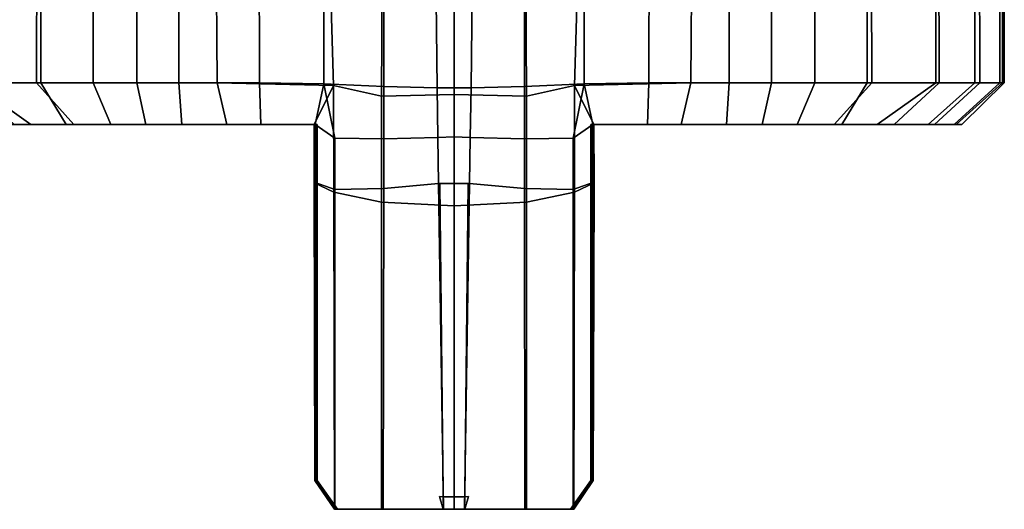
# Model space of a CAD drawing. Extents: x -17.9 to 18, y -14.2 to 13.3.
# Tile 3 of 61: x -13.6 to -11.8, y -14.2 to -13.3. Entities that reach past the tile are written whole.
import ezdxf

# ---------------------------------------------------------------- set-up
doc = ezdxf.new("R2010")
doc.units = 0
doc.layers.add('HDI8056C_KNOBS_-_1', color=252, linetype='CONTINUOUS')

msp = doc.modelspace()

# ---------------------------------------------------------------- linework, layer by layer
at = {"layer": 'HDI8056C_KNOBS_-_1'}
for points in [[(-13.5604, -13.4528, 2.2861), (-13.5603, -12.7097, 2.2808), (-13.6909, -12.7098, 2.4692), (-13.6925, -13.4528, 2.4685)], [(-13.6865, -13.4528, 3.4576), (-13.6874, -12.7097, 3.4582), (-13.5664, -12.7097, 3.6222), (-13.5685, -13.4528, 3.6193)], [(-13.4653, -12.7097, 3.7181), (-13.4642, -13.4528, 3.7192), (-13.5685, -13.4528, 3.6193), (-13.5664, -12.7097, 3.6222)], [(-13.3843, -13.4528, 2.1285), (-13.3843, -12.7096, 2.1274), (-13.5603, -12.7097, 2.2808), (-13.5604, -13.4528, 2.2861)], [(-13.306, -12.7097, 3.8303), (-13.3069, -13.4528, 3.8317), (-13.4642, -13.4528, 3.7192), (-13.4653, -12.7097, 3.7181)], [(-13.2362, -13.4528, 2.0392), (-13.2421, -12.7096, 2.04), (-13.3843, -12.7096, 2.1274), (-13.3843, -13.4528, 2.1285)], [(-13.1608, -12.7097, 3.9024), (-13.1588, -13.4528, 3.9046), (-13.3069, -13.4528, 3.8317), (-13.306, -12.7097, 3.8303)], [(-13.0226, -13.458, 1.9742), (-13.0447, -12.7096, 1.9761), (-13.2421, -12.7096, 2.04), (-13.2362, -13.4528, 2.0392)], [(-13.0403, -12.7098, 3.9405), (-13.0403, -13.4546, 3.9419), (-13.1588, -13.4528, 3.9046), (-13.1608, -12.7097, 3.9024)], [(-12.9343, -13.4776, 1.9499), (-12.9301, -12.7096, 1.9474), (-13.0447, -12.7096, 1.9761), (-13.0226, -13.458, 1.9742)], [(-12.9303, -13.4596, 3.961), (-13.0403, -13.4546, 3.9419), (-13.0403, -12.7098, 3.9405), (-12.9296, -12.7098, 3.9599)], [(-12.9301, -12.7096, 1.9474), (-12.9343, -13.4776, 1.9499), (-12.8012, -13.474, 1.9392), (-12.8012, -12.7096, 1.9387)], [(-12.8407, -12.7087, 3.9705), (-12.8323, -13.4622, 3.9713), (-12.9303, -13.4596, 3.961), (-12.9296, -12.7098, 3.9599)], [(-12.8012, -13.4623, 3.9717), (-12.8323, -13.4622, 3.9713), (-12.8407, -12.7087, 3.9705), (-12.8012, -12.7098, 3.972)], [(-12.8012, -13.4623, 3.9717), (-12.8012, -12.7098, 3.972), (-12.7616, -12.7087, 3.9705), (-12.77, -13.4622, 3.9713)], [(-12.6722, -12.7096, 1.9474), (-12.8012, -12.7096, 1.9387), (-12.8012, -13.474, 1.9392), (-12.668, -13.4776, 1.9499)], [(-12.7616, -12.7087, 3.9705), (-12.6727, -12.7098, 3.9599), (-12.672, -13.4596, 3.961), (-12.77, -13.4622, 3.9713)], [(-12.672, -13.4596, 3.961), (-12.6727, -12.7098, 3.9599), (-12.562, -12.7098, 3.9405), (-12.562, -13.4546, 3.9419)], [(-12.668, -13.4776, 1.9499), (-12.5797, -13.458, 1.9742), (-12.5576, -12.7096, 1.9761), (-12.6722, -12.7096, 1.9474)], [(-12.5797, -13.458, 1.9742), (-12.3661, -13.4528, 2.0392), (-12.3603, -12.7096, 2.04), (-12.5576, -12.7096, 1.9761)], [(-12.562, -12.7098, 3.9405), (-12.4415, -12.7097, 3.9024), (-12.4435, -13.4528, 3.9046), (-12.562, -13.4546, 3.9419)], [(-12.4415, -12.7097, 3.9024), (-12.2964, -12.7097, 3.8303), (-12.2954, -13.4528, 3.8317), (-12.4435, -13.4528, 3.9046)], [(-12.3661, -13.4528, 2.0392), (-12.2181, -13.4528, 2.1285), (-12.218, -12.7096, 2.1274), (-12.3603, -12.7096, 2.04)], [(-12.2964, -12.7097, 3.8303), (-12.137, -12.7097, 3.7181), (-12.1381, -13.4528, 3.7192), (-12.2954, -13.4528, 3.8317)], [(-12.2181, -13.4528, 2.1285), (-12.0419, -13.4528, 2.2861), (-12.042, -12.7097, 2.2808), (-12.218, -12.7096, 2.1274)], [(-12.137, -12.7097, 3.7181), (-12.0359, -12.7097, 3.6222), (-12.0338, -13.4528, 3.6193), (-12.1381, -13.4528, 3.7192)], [(-12.0419, -13.4528, 2.2861), (-11.9098, -13.4528, 2.4685), (-11.9114, -12.7098, 2.4692), (-12.042, -12.7097, 2.2808)], [(-11.9158, -13.4528, 3.4576), (-12.0338, -13.4528, 3.6193), (-12.0359, -12.7097, 3.6222), (-11.9149, -12.7097, 3.4582)], [(-11.8442, -13.4528, 3.2957), (-11.9158, -13.4528, 3.4576), (-11.9149, -12.7097, 3.4582), (-11.8433, -12.7097, 3.295)], [(-11.9098, -13.4528, 2.4685), (-11.835, -13.4528, 2.6575), (-11.8367, -12.7097, 2.6569), (-11.9114, -12.7098, 2.4692)], [(-11.7986, -13.4528, 3.138), (-11.8442, -13.4528, 3.2957), (-11.8433, -12.7097, 3.295), (-11.7976, -12.7097, 3.1359)], [(-11.7946, -12.7097, 2.8334), (-11.8367, -12.7097, 2.6569), (-11.835, -13.4528, 2.6575), (-11.7937, -13.4528, 2.8343)], [(-11.7901, -13.4528, 2.9797), (-11.7986, -13.4528, 3.138), (-11.7976, -12.7097, 3.1359), (-11.7906, -12.7097, 2.9784)], [(-11.7937, -13.4528, 2.8343), (-11.7901, -13.4528, 2.9797), (-11.7906, -12.7097, 2.9784), (-11.7946, -12.7097, 2.8334)], [(-13.7581, -13.4528, 3.2957), (-13.6865, -13.4528, 3.4576), (-13.5788, -13.5296, 3.4582), (-13.6724, -13.5296, 3.278)], [(-13.5604, -13.4528, 2.2861), (-13.6925, -13.4528, 2.4685), (-13.6096, -13.5296, 2.492), (-13.5137, -13.5296, 2.352)], [(-13.6865, -13.4528, 3.4576), (-13.5685, -13.4528, 3.6193), (-13.4997, -13.5296, 3.559), (-13.5788, -13.5296, 3.4582)], [(-13.5685, -13.4528, 3.6193), (-13.4642, -13.4528, 3.7192), (-13.4316, -13.5296, 3.6244), (-13.4997, -13.5296, 3.559)], [(-13.3843, -13.4528, 2.1285), (-13.5604, -13.4528, 2.2861), (-13.5137, -13.5296, 2.352), (-13.3675, -13.5296, 2.2133)], [(-13.4642, -13.4528, 3.7192), (-13.3069, -13.4528, 3.8317), (-13.3016, -13.5296, 3.7362), (-13.4316, -13.5296, 3.6244)], [(-13.2362, -13.4528, 2.0392), (-13.3843, -13.4528, 2.1285), (-13.3675, -13.5296, 2.2133), (-13.2186, -13.5296, 2.1229)], [(-13.3069, -13.4528, 3.8317), (-13.1588, -13.4528, 3.9046), (-13.1563, -13.5296, 3.8084), (-13.3016, -13.5296, 3.7362)], [(-13.2186, -13.5296, 2.1229), (-13.058, -13.5296, 2.0583), (-13.0226, -13.458, 1.9742), (-13.2362, -13.4528, 2.0392)], [(-13.1588, -13.4528, 3.9046), (-13.0403, -13.4546, 3.9419), (-13.0562, -13.5296, 3.8529), (-13.1563, -13.5296, 3.8084)], [(-13.058, -13.5296, 2.0583), (-13.0585, -13.6365, 2.0557), (-13.0222, -13.6538, 1.975), (-13.0226, -13.458, 1.9742)], [(-13.0403, -13.4546, 3.9419), (-13.0201, -13.5544, 3.9392), (-13.0562, -13.5296, 3.8529)], [(-12.9305, -13.5557, 3.9613), (-13.0201, -13.5544, 3.9392), (-13.0403, -13.4546, 3.9419), (-12.9303, -13.4596, 3.961)], [(-12.9343, -13.4776, 1.9499), (-13.0226, -13.458, 1.9742), (-13.0222, -13.6538, 1.975), (-12.9344, -13.6719, 1.9508)], [(-12.9303, -13.4596, 3.961), (-12.8323, -13.4622, 3.9713), (-12.8309, -13.5536, 3.9714), (-12.9305, -13.5557, 3.9613)], [(-12.672, -13.4596, 3.961), (-12.6718, -13.5557, 3.9613), (-12.7715, -13.5536, 3.9714), (-12.77, -13.4622, 3.9713)], [(-12.6718, -13.5557, 3.9613), (-12.672, -13.4596, 3.961), (-12.562, -13.4546, 3.9419), (-12.5823, -13.5544, 3.9392)], [(-12.668, -13.4776, 1.9499), (-12.668, -13.6719, 1.9508), (-12.5801, -13.6538, 1.975), (-12.5797, -13.458, 1.9742)], [(-12.562, -13.4546, 3.9419), (-12.5461, -13.5296, 3.8529), (-12.5823, -13.5544, 3.9392)], [(-12.5443, -13.5296, 2.0583), (-12.5797, -13.458, 1.9742), (-12.5801, -13.6538, 1.975), (-12.5438, -13.6365, 2.0557)], [(-12.3837, -13.5296, 2.1229), (-12.3661, -13.4528, 2.0392), (-12.5797, -13.458, 1.9742), (-12.5443, -13.5296, 2.0583)], [(-12.4435, -13.4528, 3.9046), (-12.446, -13.5296, 3.8084), (-12.5461, -13.5296, 3.8529), (-12.562, -13.4546, 3.9419)], [(-12.2954, -13.4528, 3.8317), (-12.3007, -13.5296, 3.7362), (-12.446, -13.5296, 3.8084), (-12.4435, -13.4528, 3.9046)], [(-12.3661, -13.4528, 2.0392), (-12.3837, -13.5296, 2.1229), (-12.2348, -13.5296, 2.2133), (-12.2181, -13.4528, 2.1285)], [(-12.1381, -13.4528, 3.7192), (-12.1707, -13.5296, 3.6244), (-12.3007, -13.5296, 3.7362), (-12.2954, -13.4528, 3.8317)], [(-12.2181, -13.4528, 2.1285), (-12.2348, -13.5296, 2.2133), (-12.0886, -13.5296, 2.352), (-12.0419, -13.4528, 2.2861)], [(-12.0338, -13.4528, 3.6193), (-12.1026, -13.5296, 3.559), (-12.1707, -13.5296, 3.6244), (-12.1381, -13.4528, 3.7192)], [(-11.9158, -13.4528, 3.4576), (-12.0235, -13.5296, 3.4582), (-12.1026, -13.5296, 3.559), (-12.0338, -13.4528, 3.6193)], [(-12.0419, -13.4528, 2.2861), (-12.0886, -13.5296, 2.352), (-11.9927, -13.5296, 2.492), (-11.9098, -13.4528, 2.4685)], [(-11.8442, -13.4528, 3.2957), (-11.9299, -13.5296, 3.278), (-12.0235, -13.5296, 3.4582), (-11.9158, -13.4528, 3.4576)], [(-11.9098, -13.4528, 2.4685), (-11.9927, -13.5296, 2.492), (-11.9186, -13.5296, 2.643), (-11.835, -13.4528, 2.6575)], [(-11.7986, -13.4528, 3.138), (-11.8824, -13.5296, 3.1054), (-11.9299, -13.5296, 3.278), (-11.8442, -13.4528, 3.2957)], [(-11.7937, -13.4528, 2.8343), (-11.835, -13.4528, 2.6575), (-11.9186, -13.5296, 2.643), (-11.8783, -13.5296, 2.8067)], [(-11.7901, -13.4528, 2.9797), (-11.8683, -13.5296, 2.9549), (-11.8824, -13.5296, 3.1054), (-11.7986, -13.4528, 3.138)], [(-11.8783, -13.5296, 2.8067), (-11.8683, -13.5296, 2.9549), (-11.7901, -13.4528, 2.9797), (-11.7937, -13.4528, 2.8343)], [(-12.9343, -13.4776, 1.9499), (-12.9344, -13.6719, 1.9508), (-12.8012, -13.6791, 1.9402), (-12.8012, -13.474, 1.9392)], [(-12.8012, -13.552, 3.9716), (-12.8309, -13.5536, 3.9714), (-12.8323, -13.4622, 3.9713), (-12.8012, -13.4623, 3.9717)], [(-12.8012, -13.552, 3.9716), (-12.8012, -13.4623, 3.9717), (-12.77, -13.4622, 3.9713), (-12.7715, -13.5536, 3.9714)], [(-12.668, -13.4776, 1.9499), (-12.8012, -13.474, 1.9392), (-12.8012, -13.6791, 1.9402), (-12.668, -13.6719, 1.9508)], [(-13.5496, -13.5296, 3.0726), (-13.55, -13.5296, 2.8888), (-13.734, -13.5296, 2.9549), (-13.7199, -13.5296, 3.1054)], [(-13.734, -13.5296, 2.9549), (-13.55, -13.5296, 2.8888), (-13.5332, -13.5296, 2.7131), (-13.724, -13.5296, 2.8067)], [(-13.724, -13.5296, 2.8067), (-13.5332, -13.5296, 2.7131), (-13.4992, -13.5296, 2.5232), (-13.6837, -13.5296, 2.643)], [(-13.6724, -13.5296, 3.278), (-13.5097, -13.5296, 3.2587), (-13.5496, -13.5296, 3.0726), (-13.7199, -13.5296, 3.1054)], [(-13.4992, -13.5296, 2.5232), (-13.5137, -13.5296, 2.352), (-13.6096, -13.5296, 2.492), (-13.6837, -13.5296, 2.643)], [(-13.4377, -13.5296, 3.4591), (-13.5097, -13.5296, 3.2587), (-13.6724, -13.5296, 3.278), (-13.5788, -13.5296, 3.4582)], [(-13.4316, -13.5296, 3.6244), (-13.4377, -13.5296, 3.4591), (-13.5788, -13.5296, 3.4582), (-13.4997, -13.5296, 3.559)], [(-13.2956, -13.5296, 3.0277), (-13.309, -13.5296, 2.81), (-13.55, -13.5296, 2.8888), (-13.5496, -13.5296, 3.0726)], [(-13.55, -13.5296, 2.8888), (-13.309, -13.5296, 2.81), (-13.321, -13.5296, 2.6085), (-13.5332, -13.5296, 2.7131)], [(-13.5097, -13.5296, 3.2587), (-13.2958, -13.5296, 3.2436), (-13.2956, -13.5296, 3.0277), (-13.5496, -13.5296, 3.0726)], [(-13.5332, -13.5296, 2.7131), (-13.321, -13.5296, 2.6085), (-13.3362, -13.5296, 2.4058), (-13.4992, -13.5296, 2.5232)], [(-13.3362, -13.5296, 2.4058), (-13.3675, -13.5296, 2.2133), (-13.5137, -13.5296, 2.352), (-13.4992, -13.5296, 2.5232)], [(-13.2898, -13.5296, 3.4795), (-13.2958, -13.5296, 3.2436), (-13.5097, -13.5296, 3.2587), (-13.4377, -13.5296, 3.4591)], [(-13.3016, -13.5296, 3.7362), (-13.2898, -13.5296, 3.4795), (-13.4377, -13.5296, 3.4591), (-13.4316, -13.5296, 3.6244)], [(-13.1841, -13.5296, 2.345), (-13.2186, -13.5296, 2.1229), (-13.3675, -13.5296, 2.2133), (-13.3362, -13.5296, 2.4058)], [(-13.321, -13.5296, 2.6085), (-13.1654, -13.5296, 2.5629), (-13.1841, -13.5296, 2.345), (-13.3362, -13.5296, 2.4058)], [(-13.1503, -13.5296, 2.7724), (-13.1654, -13.5296, 2.5629), (-13.321, -13.5296, 2.6085), (-13.309, -13.5296, 2.81)], [(-13.1498, -13.5296, 3.0205), (-13.1503, -13.5296, 2.7724), (-13.309, -13.5296, 2.81), (-13.2956, -13.5296, 3.0277)], [(-13.1563, -13.5296, 3.8084), (-13.1505, -13.5296, 3.4868), (-13.2898, -13.5296, 3.4795), (-13.3016, -13.5296, 3.7362)], [(-13.1498, -13.5296, 3.2372), (-13.1498, -13.5296, 3.0205), (-13.2956, -13.5296, 3.0277), (-13.2958, -13.5296, 3.2436)], [(-13.1505, -13.5296, 3.4868), (-13.1498, -13.5296, 3.2372), (-13.2958, -13.5296, 3.2436), (-13.2898, -13.5296, 3.4795)], [(-13.058, -13.5296, 2.0583), (-13.2186, -13.5296, 2.1229), (-13.1841, -13.5296, 2.345), (-13.054, -13.5296, 2.3072)], [(-13.1654, -13.5296, 2.5629), (-13.053, -13.5296, 2.5276), (-13.054, -13.5296, 2.3072), (-13.1841, -13.5296, 2.345)], [(-13.053, -13.5296, 2.5276), (-13.1654, -13.5296, 2.5629), (-13.1503, -13.5296, 2.7724), (-13.0525, -13.5296, 2.7587)], [(-13.1563, -13.5296, 3.8084), (-13.0562, -13.5296, 3.8529), (-13.0525, -13.5296, 3.495), (-13.1505, -13.5296, 3.4868)], [(-13.0525, -13.5296, 3.246), (-13.1498, -13.5296, 3.2372), (-13.1505, -13.5296, 3.4868), (-13.0525, -13.5296, 3.495)], [(-13.0525, -13.5296, 3.0254), (-13.0525, -13.5296, 2.7587), (-13.1503, -13.5296, 2.7724), (-13.1498, -13.5296, 3.0205)], [(-13.1498, -13.5296, 3.0205), (-13.1498, -13.5296, 3.2372), (-13.0525, -13.5296, 3.246), (-13.0525, -13.5296, 3.0254)], [(-13.054, -13.6217, 2.3097), (-13.0585, -13.6365, 2.0557), (-13.058, -13.5296, 2.0583), (-13.054, -13.5296, 2.3072)], [(-13.0564, -13.6361, 3.8661), (-13.0525, -13.6196, 3.495), (-13.0525, -13.5296, 3.495), (-13.0562, -13.5296, 3.8529)], [(-13.0562, -13.5296, 3.8529), (-13.0201, -13.5544, 3.9392), (-13.0201, -13.6487, 3.9366), (-13.0564, -13.6361, 3.8661)], [(-13.053, -13.6196, 2.5276), (-13.054, -13.6217, 2.3097), (-13.054, -13.5296, 2.3072), (-13.053, -13.5296, 2.5276)], [(-13.0525, -13.6196, 2.7587), (-13.053, -13.6196, 2.5276), (-13.053, -13.5296, 2.5276), (-13.0525, -13.5296, 2.7587)], [(-13.0525, -13.6196, 3.0254), (-13.0525, -13.6196, 2.7587), (-13.0525, -13.5296, 2.7587), (-13.0525, -13.5296, 3.0254)], [(-13.0525, -13.6196, 3.495), (-13.0525, -13.6196, 3.246), (-13.0525, -13.5296, 3.246), (-13.0525, -13.5296, 3.495)], [(-13.0525, -13.6196, 3.246), (-13.0525, -13.6196, 3.0254), (-13.0525, -13.5296, 3.0254), (-13.0525, -13.5296, 3.246)], [(-12.5461, -13.5296, 3.8529), (-12.5459, -13.6361, 3.8661), (-12.5823, -13.6487, 3.9366), (-12.5823, -13.5544, 3.9392)], [(-12.446, -13.5296, 3.8084), (-12.4519, -13.5296, 3.4868), (-12.5498, -13.5296, 3.495), (-12.5461, -13.5296, 3.8529)], [(-12.5498, -13.5296, 3.246), (-12.5498, -13.5296, 3.495), (-12.4519, -13.5296, 3.4868), (-12.4526, -13.5296, 3.2372)], [(-12.5498, -13.5296, 3.0254), (-12.4525, -13.5296, 3.0205), (-12.452, -13.5296, 2.7724), (-12.5498, -13.5296, 2.7587)], [(-12.5494, -13.5296, 2.5276), (-12.5498, -13.5296, 2.7587), (-12.452, -13.5296, 2.7724), (-12.4369, -13.5296, 2.5629)], [(-12.4525, -13.5296, 3.0205), (-12.5498, -13.5296, 3.0254), (-12.5498, -13.5296, 3.246), (-12.4526, -13.5296, 3.2372)], [(-12.5459, -13.6361, 3.8661), (-12.5461, -13.5296, 3.8529), (-12.5498, -13.5296, 3.495), (-12.5498, -13.6196, 3.495)], [(-12.5498, -13.6196, 3.0254), (-12.5498, -13.5296, 3.0254), (-12.5498, -13.5296, 2.7587), (-12.5498, -13.6196, 2.7587)], [(-12.5498, -13.6196, 3.495), (-12.5498, -13.5296, 3.495), (-12.5498, -13.5296, 3.246), (-12.5498, -13.6196, 3.246)], [(-12.5498, -13.6196, 2.7587), (-12.5498, -13.5296, 2.7587), (-12.5494, -13.5296, 2.5276), (-12.5493, -13.6196, 2.5276)], [(-12.5498, -13.6196, 3.246), (-12.5498, -13.5296, 3.246), (-12.5498, -13.5296, 3.0254), (-12.5498, -13.6196, 3.0254)], [(-12.5493, -13.6196, 2.5276), (-12.5494, -13.5296, 2.5276), (-12.5483, -13.5296, 2.3072), (-12.5483, -13.6217, 2.3097)], [(-12.4369, -13.5296, 2.5629), (-12.4182, -13.5296, 2.345), (-12.5483, -13.5296, 2.3072), (-12.5494, -13.5296, 2.5276)], [(-12.5443, -13.5296, 2.0583), (-12.5483, -13.5296, 2.3072), (-12.4182, -13.5296, 2.345), (-12.3837, -13.5296, 2.1229)], [(-12.5483, -13.6217, 2.3097), (-12.5483, -13.5296, 2.3072), (-12.5443, -13.5296, 2.0583), (-12.5438, -13.6365, 2.0557)], [(-12.4526, -13.5296, 3.2372), (-12.3065, -13.5296, 3.2436), (-12.3067, -13.5296, 3.0277), (-12.4525, -13.5296, 3.0205)], [(-12.4519, -13.5296, 3.4868), (-12.3125, -13.5296, 3.4795), (-12.3065, -13.5296, 3.2436), (-12.4526, -13.5296, 3.2372)], [(-12.4525, -13.5296, 3.0205), (-12.3067, -13.5296, 3.0277), (-12.2933, -13.5296, 2.81), (-12.452, -13.5296, 2.7724)], [(-12.452, -13.5296, 2.7724), (-12.2933, -13.5296, 2.81), (-12.2813, -13.5296, 2.6085), (-12.4369, -13.5296, 2.5629)], [(-12.446, -13.5296, 3.8084), (-12.3007, -13.5296, 3.7362), (-12.3125, -13.5296, 3.4795), (-12.4519, -13.5296, 3.4868)], [(-12.2813, -13.5296, 2.6085), (-12.2661, -13.5296, 2.4058), (-12.4182, -13.5296, 2.345), (-12.4369, -13.5296, 2.5629)], [(-12.4182, -13.5296, 2.345), (-12.2661, -13.5296, 2.4058), (-12.2348, -13.5296, 2.2133), (-12.3837, -13.5296, 2.1229)], [(-12.3125, -13.5296, 3.4795), (-12.1646, -13.5296, 3.4591), (-12.0926, -13.5296, 3.2587), (-12.3065, -13.5296, 3.2436)], [(-12.3007, -13.5296, 3.7362), (-12.1707, -13.5296, 3.6244), (-12.1646, -13.5296, 3.4591), (-12.3125, -13.5296, 3.4795)], [(-12.3067, -13.5296, 3.0277), (-12.0776, -13.5296, 3.0682), (-12.0666, -13.5296, 2.8841), (-12.2933, -13.5296, 2.81)], [(-12.0926, -13.5296, 3.2587), (-12.0776, -13.5296, 3.0682), (-12.3067, -13.5296, 3.0277), (-12.3065, -13.5296, 3.2436)], [(-12.0666, -13.5296, 2.8841), (-12.0761, -13.5296, 2.7097), (-12.2813, -13.5296, 2.6085), (-12.2933, -13.5296, 2.81)], [(-12.0761, -13.5296, 2.7097), (-12.1031, -13.5296, 2.5232), (-12.2661, -13.5296, 2.4058), (-12.2813, -13.5296, 2.6085)], [(-12.2661, -13.5296, 2.4058), (-12.1031, -13.5296, 2.5232), (-12.0886, -13.5296, 2.352), (-12.2348, -13.5296, 2.2133)], [(-12.1707, -13.5296, 3.6244), (-12.1026, -13.5296, 3.559), (-12.0235, -13.5296, 3.4582), (-12.1646, -13.5296, 3.4591)], [(-12.1646, -13.5296, 3.4591), (-12.0235, -13.5296, 3.4582), (-11.9299, -13.5296, 3.278), (-12.0926, -13.5296, 3.2587)], [(-12.1031, -13.5296, 2.5232), (-11.9186, -13.5296, 2.643), (-11.9927, -13.5296, 2.492), (-12.0886, -13.5296, 2.352)], [(-11.8783, -13.5296, 2.8067), (-11.9186, -13.5296, 2.643), (-12.1031, -13.5296, 2.5232), (-12.0761, -13.5296, 2.7097)], [(-11.9299, -13.5296, 3.278), (-11.8824, -13.5296, 3.1054), (-12.0776, -13.5296, 3.0682), (-12.0926, -13.5296, 3.2587)], [(-12.0776, -13.5296, 3.0682), (-11.8824, -13.5296, 3.1054), (-11.8683, -13.5296, 2.9549), (-12.0666, -13.5296, 2.8841)], [(-11.8683, -13.5296, 2.9549), (-11.8783, -13.5296, 2.8067), (-12.0761, -13.5296, 2.7097), (-12.0666, -13.5296, 2.8841)], [(-13.0201, -13.5544, 3.9392), (-12.9305, -13.5557, 3.9613), (-12.9305, -13.6469, 3.9613), (-13.0201, -13.6487, 3.9366)], [(-12.9305, -13.5557, 3.9613), (-12.8309, -13.5536, 3.9714), (-12.8295, -13.638, 3.9716), (-12.9305, -13.6469, 3.9613)], [(-12.8295, -13.638, 3.9716), (-12.8309, -13.5536, 3.9714), (-12.8012, -13.552, 3.9716), (-12.8012, -13.638, 3.9716)], [(-12.7728, -13.638, 3.9716), (-12.8012, -13.638, 3.9716), (-12.8012, -13.552, 3.9716), (-12.7715, -13.5536, 3.9714)], [(-12.6718, -13.5557, 3.9613), (-12.6718, -13.6469, 3.9613), (-12.7728, -13.638, 3.9716), (-12.7715, -13.5536, 3.9714)], [(-12.5823, -13.5544, 3.9392), (-12.5823, -13.6487, 3.9366), (-12.6718, -13.6469, 3.9613), (-12.6718, -13.5557, 3.9613)], [(-13.057, -14.1839, 2.0671), (-13.0585, -13.6365, 2.0557), (-13.054, -13.6217, 2.3097), (-13.054, -14.1839, 2.3468)], [(-13.0564, -13.6361, 3.8661), (-13.0563, -14.1839, 3.8331), (-13.0525, -14.1839, 3.5204), (-13.0525, -13.6196, 3.495)], [(-13.053, -13.6196, 2.5276), (-13.0533, -14.1839, 2.5285), (-13.054, -14.1839, 2.3468), (-13.054, -13.6217, 2.3097)], [(-13.0525, -13.6196, 2.7587), (-13.0525, -14.1839, 2.759), (-13.0533, -14.1839, 2.5285), (-13.053, -13.6196, 2.5276)], [(-13.0525, -13.6196, 3.0254), (-13.0525, -14.1839, 3.0264), (-13.0525, -14.1839, 2.759), (-13.0525, -13.6196, 2.7587)], [(-13.0525, -13.6196, 3.495), (-13.0525, -14.1839, 3.5204), (-13.0525, -14.1839, 3.2594), (-13.0525, -13.6196, 3.246)], [(-13.0525, -13.6196, 3.246), (-13.0525, -14.1839, 3.2594), (-13.0525, -14.1839, 3.0264), (-13.0525, -13.6196, 3.0254)], [(-12.5459, -13.6361, 3.8661), (-12.5498, -13.6196, 3.495), (-12.5498, -14.1839, 3.5204), (-12.546, -14.1839, 3.8331)], [(-12.5498, -13.6196, 3.0254), (-12.5498, -13.6196, 2.7587), (-12.5498, -14.1839, 2.759), (-12.5498, -14.1839, 3.0264)], [(-12.5498, -13.6196, 3.495), (-12.5498, -13.6196, 3.246), (-12.5498, -14.1839, 3.2594), (-12.5498, -14.1839, 3.5204)], [(-12.5498, -13.6196, 2.7587), (-12.5493, -13.6196, 2.5276), (-12.5491, -14.1839, 2.5285), (-12.5498, -14.1839, 2.759)], [(-12.5498, -13.6196, 3.246), (-12.5498, -13.6196, 3.0254), (-12.5498, -14.1839, 3.0264), (-12.5498, -14.1839, 3.2594)], [(-12.5493, -13.6196, 2.5276), (-12.5483, -13.6217, 2.3097), (-12.5483, -14.1839, 2.3468), (-12.5491, -14.1839, 2.5285)], [(-12.5454, -14.1839, 2.0671), (-12.5483, -14.1839, 2.3468), (-12.5483, -13.6217, 2.3097), (-12.5438, -13.6365, 2.0557)], [(-13.0222, -13.6538, 1.975), (-13.0585, -13.6365, 2.0557), (-13.057, -14.1839, 2.0671), (-13.021, -14.2369, 1.9775)], [(-13.0564, -13.6361, 3.8661), (-13.0201, -13.6487, 3.9366), (-13.0201, -14.2369, 3.9206), (-13.0563, -14.1839, 3.8331)], [(-12.8295, -13.638, 3.9716), (-12.8205, -14.2369, 3.9499), (-12.9314, -14.2369, 3.9396), (-12.9305, -13.6469, 3.9613)], [(-12.8205, -14.2369, 3.9499), (-12.8295, -13.638, 3.9716), (-12.8273, -13.638, 3.965), (-12.8212, -14.2138, 3.9238)], [(-12.8295, -13.638, 3.9716), (-12.8012, -13.638, 3.9716), (-12.8012, -13.638, 3.9645), (-12.8273, -13.638, 3.965)], [(-12.8012, -13.638, 3.9645), (-12.8012, -14.2138, 3.9238), (-12.8212, -14.2138, 3.9238), (-12.8273, -13.638, 3.965)], [(-12.8012, -13.638, 3.9645), (-12.775, -13.638, 3.965), (-12.7811, -14.2138, 3.9238), (-12.8012, -14.2138, 3.9238)], [(-12.7728, -13.638, 3.9716), (-12.775, -13.638, 3.965), (-12.8012, -13.638, 3.9645), (-12.8012, -13.638, 3.9716)], [(-12.7819, -14.2369, 3.9499), (-12.7811, -14.2138, 3.9238), (-12.775, -13.638, 3.965), (-12.7728, -13.638, 3.9716)], [(-12.7728, -13.638, 3.9716), (-12.6718, -13.6469, 3.9613), (-12.6709, -14.2369, 3.9396), (-12.7819, -14.2369, 3.9499)], [(-12.5459, -13.6361, 3.8661), (-12.546, -14.1839, 3.8331), (-12.5823, -14.2369, 3.9206), (-12.5823, -13.6487, 3.9366)], [(-12.5801, -13.6538, 1.975), (-12.5813, -14.2369, 1.9775), (-12.5454, -14.1839, 2.0671), (-12.5438, -13.6365, 2.0557)], [(-12.9344, -13.6719, 1.9508), (-13.0222, -13.6538, 1.975), (-13.021, -14.2369, 1.9775), (-12.9344, -14.2369, 1.9535)], [(-13.0201, -13.6487, 3.9366), (-12.9305, -13.6469, 3.9613), (-12.9314, -14.2369, 3.9396), (-13.0201, -14.2369, 3.9206)], [(-12.5823, -13.6487, 3.9366), (-12.5823, -14.2369, 3.9206), (-12.6709, -14.2369, 3.9396), (-12.6718, -13.6469, 3.9613)], [(-12.668, -13.6719, 1.9508), (-12.6679, -14.2369, 1.9535), (-12.5813, -14.2369, 1.9775), (-12.5801, -13.6538, 1.975)], [(-12.8012, -13.6791, 1.9402), (-12.9344, -13.6719, 1.9508), (-12.9344, -14.2369, 1.9535), (-12.8012, -14.2369, 1.943)], [(-12.8012, -13.6791, 1.9402), (-12.8012, -14.2369, 1.943), (-12.6679, -14.2369, 1.9535), (-12.668, -13.6719, 1.9508)], [(-13.057, -14.1839, 2.0671), (-13.054, -14.1839, 2.3468), (-13.0168, -14.2369, 2.3468), (-13.021, -14.2369, 1.9775)], [(-13.0525, -14.1839, 3.5204), (-13.0563, -14.1839, 3.8331), (-13.0201, -14.2369, 3.9206), (-13.0153, -14.2369, 3.5204)], [(-13.054, -14.1839, 2.3468), (-13.0533, -14.1839, 2.5285), (-13.0161, -14.2369, 2.5285), (-13.0168, -14.2369, 2.3468)], [(-13.0533, -14.1839, 2.5285), (-13.0525, -14.1839, 2.759), (-13.0153, -14.2369, 2.759), (-13.0161, -14.2369, 2.5285)], [(-13.0525, -14.1839, 2.759), (-13.0525, -14.1839, 3.0264), (-13.0153, -14.2369, 3.0264), (-13.0153, -14.2369, 2.759)], [(-13.0525, -14.1839, 3.2594), (-13.0525, -14.1839, 3.5204), (-13.0153, -14.2369, 3.5204), (-13.0153, -14.2369, 3.2594)], [(-13.0525, -14.1839, 3.0264), (-13.0525, -14.1839, 3.2594), (-13.0153, -14.2369, 3.2594), (-13.0153, -14.2369, 3.0264)], [(-12.5498, -14.1839, 3.5204), (-12.587, -14.2369, 3.5204), (-12.5823, -14.2369, 3.9206), (-12.546, -14.1839, 3.8331)], [(-12.5498, -14.1839, 2.759), (-12.587, -14.2369, 2.759), (-12.587, -14.2369, 3.0264), (-12.5498, -14.1839, 3.0264)], [(-12.5498, -14.1839, 3.2594), (-12.587, -14.2369, 3.2594), (-12.587, -14.2369, 3.5204), (-12.5498, -14.1839, 3.5204)], [(-12.5491, -14.1839, 2.5285), (-12.5862, -14.2369, 2.5285), (-12.587, -14.2369, 2.759), (-12.5498, -14.1839, 2.759)], [(-12.5498, -14.1839, 3.0264), (-12.587, -14.2369, 3.0264), (-12.587, -14.2369, 3.2594), (-12.5498, -14.1839, 3.2594)], [(-12.5483, -14.1839, 2.3468), (-12.5855, -14.2369, 2.3468), (-12.5862, -14.2369, 2.5285), (-12.5491, -14.1839, 2.5285)], [(-12.5454, -14.1839, 2.0671), (-12.5813, -14.2369, 1.9775), (-12.5855, -14.2369, 2.3468), (-12.5483, -14.1839, 2.3468)], [(-12.8012, -14.2138, 3.9238), (-12.8012, -14.2138, 3.5369), (-12.8277, -14.2134, 3.5403), (-12.8212, -14.2138, 3.9238)], [(-12.8012, -14.2138, 3.5369), (-12.8012, -14.2369, 3.5402), (-12.8209, -14.2369, 3.5436), (-12.8277, -14.2134, 3.5403)], [(-12.8209, -14.2369, 3.5436), (-12.8205, -14.2369, 3.9499), (-12.8212, -14.2138, 3.9238), (-12.8277, -14.2134, 3.5403)], [(-12.8012, -14.2138, 3.9238), (-12.7811, -14.2138, 3.9238), (-12.7746, -14.2134, 3.5403), (-12.8012, -14.2138, 3.5369)], [(-12.8012, -14.2138, 3.5369), (-12.7746, -14.2134, 3.5403), (-12.7814, -14.2369, 3.5436), (-12.8012, -14.2369, 3.5402)], [(-12.7814, -14.2369, 3.5436), (-12.7746, -14.2134, 3.5403), (-12.7811, -14.2138, 3.9238), (-12.7819, -14.2369, 3.9499)], [(-12.9215, -14.2369, 2.3325), (-12.9344, -14.2369, 1.9535), (-13.021, -14.2369, 1.9775), (-13.0168, -14.2369, 2.3468)], [(-13.0201, -14.2369, 3.9206), (-12.9314, -14.2369, 3.9396), (-12.9217, -14.2369, 3.5331), (-13.0153, -14.2369, 3.5204)], [(-13.0161, -14.2369, 2.5285), (-12.9179, -14.2369, 2.5203), (-12.9215, -14.2369, 2.3325), (-13.0168, -14.2369, 2.3468)], [(-13.0153, -14.2369, 2.759), (-12.919, -14.2369, 2.7574), (-12.9179, -14.2369, 2.5203), (-13.0161, -14.2369, 2.5285)], [(-12.9217, -14.2369, 3.5331), (-12.9208, -14.2369, 3.2621), (-13.0153, -14.2369, 3.2594), (-13.0153, -14.2369, 3.5204)], [(-13.0153, -14.2369, 3.2594), (-12.9208, -14.2369, 3.2621), (-12.9199, -14.2369, 3.0264), (-13.0153, -14.2369, 3.0264)], [(-12.9199, -14.2369, 3.0264), (-12.919, -14.2369, 2.7574), (-13.0153, -14.2369, 2.759), (-13.0153, -14.2369, 3.0264)], [(-12.8012, -14.2369, 1.943), (-12.9344, -14.2369, 1.9535), (-12.9215, -14.2369, 2.3325), (-12.8012, -14.2369, 2.3284)], [(-12.9217, -14.2369, 3.5331), (-12.9314, -14.2369, 3.9396), (-12.8205, -14.2369, 3.9499), (-12.8209, -14.2369, 3.5436)], [(-12.8012, -14.2369, 3.265), (-12.9208, -14.2369, 3.2621), (-12.9217, -14.2369, 3.5331), (-12.8209, -14.2369, 3.5436)], [(-12.9179, -14.2369, 2.5203), (-12.8012, -14.2369, 2.5175), (-12.8012, -14.2369, 2.3284), (-12.9215, -14.2369, 2.3325)], [(-12.9208, -14.2369, 3.2621), (-12.8012, -14.2369, 3.265), (-12.8012, -14.2369, 3.0265), (-12.9199, -14.2369, 3.0264)], [(-12.8012, -14.2369, 3.0265), (-12.8012, -14.2369, 2.7558), (-12.919, -14.2369, 2.7574), (-12.9199, -14.2369, 3.0264)], [(-12.8012, -14.2369, 2.5175), (-12.9179, -14.2369, 2.5203), (-12.919, -14.2369, 2.7574), (-12.8012, -14.2369, 2.7558)], [(-12.8012, -14.2369, 3.265), (-12.8209, -14.2369, 3.5436), (-12.8012, -14.2369, 3.5402)], [(-12.8012, -14.2369, 3.265), (-12.8012, -14.2369, 3.5402), (-12.7814, -14.2369, 3.5436)], [(-12.8012, -14.2369, 3.265), (-12.7814, -14.2369, 3.5436), (-12.6806, -14.2369, 3.5331), (-12.6815, -14.2369, 3.2621)], [(-12.8012, -14.2369, 2.5175), (-12.8012, -14.2369, 2.7558), (-12.6833, -14.2369, 2.7574), (-12.6844, -14.2369, 2.5203)], [(-12.6815, -14.2369, 3.2621), (-12.6824, -14.2369, 3.0264), (-12.8012, -14.2369, 3.0265), (-12.8012, -14.2369, 3.265)], [(-12.8012, -14.2369, 3.0265), (-12.6824, -14.2369, 3.0264), (-12.6833, -14.2369, 2.7574), (-12.8012, -14.2369, 2.7558)], [(-12.8012, -14.2369, 1.943), (-12.8012, -14.2369, 2.3284), (-12.6809, -14.2369, 2.3325), (-12.6679, -14.2369, 1.9535)], [(-12.6844, -14.2369, 2.5203), (-12.6809, -14.2369, 2.3325), (-12.8012, -14.2369, 2.3284), (-12.8012, -14.2369, 2.5175)], [(-12.6806, -14.2369, 3.5331), (-12.7814, -14.2369, 3.5436), (-12.7819, -14.2369, 3.9499), (-12.6709, -14.2369, 3.9396)], [(-12.587, -14.2369, 2.759), (-12.5862, -14.2369, 2.5285), (-12.6844, -14.2369, 2.5203), (-12.6833, -14.2369, 2.7574)], [(-12.5862, -14.2369, 2.5285), (-12.5855, -14.2369, 2.3468), (-12.6809, -14.2369, 2.3325), (-12.6844, -14.2369, 2.5203)], [(-12.6824, -14.2369, 3.0264), (-12.587, -14.2369, 3.0264), (-12.587, -14.2369, 2.759), (-12.6833, -14.2369, 2.7574)], [(-12.587, -14.2369, 3.2594), (-12.587, -14.2369, 3.0264), (-12.6824, -14.2369, 3.0264), (-12.6815, -14.2369, 3.2621)], [(-12.6806, -14.2369, 3.5331), (-12.587, -14.2369, 3.5204), (-12.587, -14.2369, 3.2594), (-12.6815, -14.2369, 3.2621)], [(-12.6809, -14.2369, 2.3325), (-12.5855, -14.2369, 2.3468), (-12.5813, -14.2369, 1.9775), (-12.6679, -14.2369, 1.9535)], [(-12.5823, -14.2369, 3.9206), (-12.587, -14.2369, 3.5204), (-12.6806, -14.2369, 3.5331), (-12.6709, -14.2369, 3.9396)]]:
    msp.add_3dface(points, dxfattribs=at)

doc.saveas('drawing.dxf')
